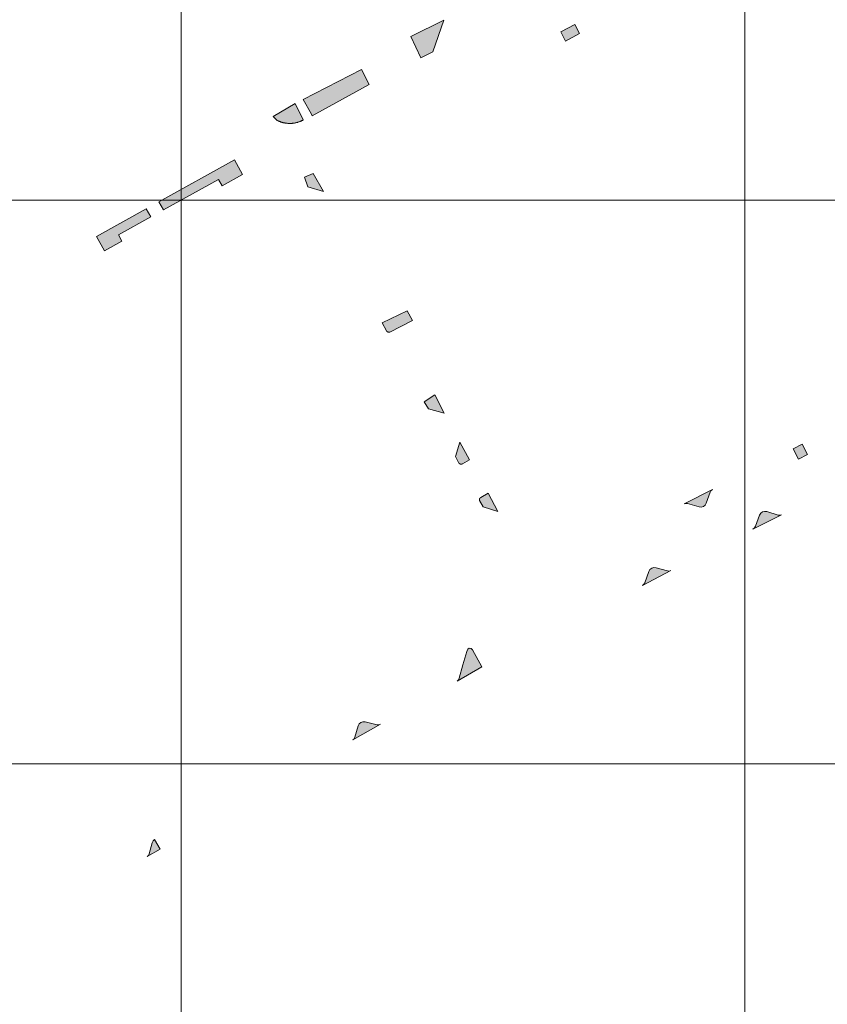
# Model space of a CAD drawing. Header units: metres. Extents: x 191568 to 204791, y 316774 to 325272.
# Tile 56 of 93: x 200316 to 200460, y 319183 to 319358. Entities that reach past the tile are written whole.
import ezdxf

# ---------------------------------------------------------------- set-up
doc = ezdxf.new("R2010")
doc.units = ezdxf.units.M
doc.layers.add('0-MEETLOCATIES-100x100m', color=1, linetype='Continuous', lineweight=13)
doc.layers.add('Gekoppeld_blokhaag', color=7, linetype='Continuous', lineweight=0)

# ---------------------------------------------------------------- blocks, each defined once
blk = doc.blocks.new('*U13')
at = {"layer": '0-MEETLOCATIES-100x100m'}
blk.add_lwpolyline([(-50, 50), (50, 50), (50, -50), (-50, -50)], close=True, dxfattribs=at)
blk = doc.blocks.new('*U14')
at = {"layer": '0-MEETLOCATIES-100x100m', "color": 0, "linetype": 'ByBlock', "lineweight": -2, "transparency": 16777216}
for p in [(2100, 1700), (2200, 1700), (2300, 1700), (2100, 1600), (2200, 1600), (2300, 1600), (2100, 1500), (2200, 1500), (2300, 1500)]:
    blk.add_blockref('*U13', p, dxfattribs=at)

msp = doc.modelspace()

# ---------------------------------------------------------------- hatches: boundary and pattern name
at = {"layer": 'Gekoppeld_blokhaag'}
for points in [[(200378.4, 319346.16), (200377.02, 319348.82), (200366.71, 319343.5), (200368.14, 319340.91), (200368.27, 319340.64), (200370.12, 319341.63)], [(200366.63, 319339.84), (200366.69, 319339.88), (200365.24, 319342.78), (200361.39, 319340.49), (200362.02, 319339.83), (200362.1, 319339.79), (200362.18, 319339.75), (200362.25, 319339.72), (200362.33, 319339.68), (200362.41, 319339.65), (200362.5, 319339.61), (200362.58, 319339.58), (200362.66, 319339.55), (200362.74, 319339.52), (200362.82, 319339.5), (200362.91, 319339.47), (200362.99, 319339.45), (200363.08, 319339.42), (200363.16, 319339.4), (200363.25, 319339.38), (200363.33, 319339.37), (200363.42, 319339.35), (200363.5, 319339.33), (200363.59, 319339.32), (200363.68, 319339.31), (200363.76, 319339.3), (200363.85, 319339.29), (200363.94, 319339.28), (200364.02, 319339.28), (200364.11, 319339.27), (200364.2, 319339.27), (200364.28, 319339.27), (200364.37, 319339.27), (200364.46, 319339.27), (200364.55, 319339.27), (200364.63, 319339.28), (200364.72, 319339.28), (200364.81, 319339.29), (200364.89, 319339.3), (200364.98, 319339.31), (200365.07, 319339.32), (200365.15, 319339.34), (200365.24, 319339.35), (200365.32, 319339.37), (200365.41, 319339.39), (200365.49, 319339.41), (200365.58, 319339.43), (200365.66, 319339.45), (200365.75, 319339.48), (200365.83, 319339.5), (200365.91, 319339.53), (200366, 319339.56), (200366.08, 319339.59), (200366.16, 319339.62), (200366.24, 319339.66), (200366.32, 319339.69), (200366.4, 319339.73), (200366.48, 319339.76), (200366.56, 319339.8)], [(200352.29, 319328.18), (200355.92, 319330.19), (200354.49, 319332.78), (200341.11, 319325.35), (200341.92, 319323.93), (200351.65, 319329.34)], [(200385.16, 319306), (200380.73, 319303.86), (200381.45, 319302.44), (200381.46, 319302.43), (200381.47, 319302.42), (200381.48, 319302.41), (200381.48, 319302.41), (200381.49, 319302.4), (200381.5, 319302.39), (200381.51, 319302.38), (200381.52, 319302.38), (200381.53, 319302.37), (200381.53, 319302.36), (200381.54, 319302.36), (200381.55, 319302.35), (200381.56, 319302.34), (200381.57, 319302.34), (200381.58, 319302.33), (200381.59, 319302.32), (200381.6, 319302.32), (200381.61, 319302.31), (200381.62, 319302.31), (200381.63, 319302.3), (200381.64, 319302.3), (200381.65, 319302.29), (200381.66, 319302.29), (200381.67, 319302.28), (200381.68, 319302.28), (200381.69, 319302.27), (200381.7, 319302.27), (200381.71, 319302.26), (200381.72, 319302.26), (200381.73, 319302.26), (200381.74, 319302.25), (200381.75, 319302.25), (200381.76, 319302.25), (200381.77, 319302.24), (200381.78, 319302.24), (200381.8, 319302.24), (200381.81, 319302.24), (200381.82, 319302.24), (200381.83, 319302.23), (200381.84, 319302.23), (200381.85, 319302.23), (200381.86, 319302.23), (200381.87, 319302.23), (200381.88, 319302.23), (200381.89, 319302.23), (200381.91, 319302.23), (200381.92, 319302.23), (200381.93, 319302.22), (200381.94, 319302.22), (200381.95, 319302.23), (200381.96, 319302.23), (200381.97, 319302.23), (200381.98, 319302.23), (200381.99, 319302.23), (200382.01, 319302.23), (200382.02, 319302.23), (200382.03, 319302.23), (200382.04, 319302.23), (200382.05, 319302.24), (200382.06, 319302.24), (200386.1, 319304.29)], [(200394.48, 319282.73), (200393.7, 319280.13), (200394.33, 319278.99), (200394.34, 319278.98), (200394.34, 319278.98), (200394.35, 319278.97), (200394.35, 319278.97), (200394.36, 319278.96), (200394.36, 319278.95), (200394.37, 319278.95), (200394.37, 319278.94), (200394.38, 319278.94), (200394.38, 319278.93), (200394.39, 319278.92), (200394.39, 319278.92), (200394.4, 319278.91), (200394.4, 319278.91), (200394.41, 319278.9), (200394.41, 319278.9), (200394.42, 319278.89), (200394.42, 319278.89), (200394.43, 319278.88), (200394.44, 319278.88), (200394.44, 319278.87), (200394.45, 319278.87), (200394.46, 319278.87), (200394.46, 319278.86), (200394.47, 319278.86), (200394.47, 319278.85), (200394.48, 319278.85), (200394.49, 319278.84), (200394.49, 319278.84), (200394.5, 319278.84), (200394.51, 319278.83), (200394.51, 319278.83), (200394.52, 319278.83), (200394.53, 319278.82), (200394.54, 319278.82), (200394.54, 319278.82), (200394.55, 319278.82), (200394.56, 319278.81), (200394.56, 319278.81), (200394.57, 319278.81), (200394.58, 319278.81), (200394.59, 319278.8), (200394.59, 319278.8), (200394.6, 319278.8), (200394.61, 319278.8), (200394.62, 319278.8), (200394.62, 319278.8), (200394.63, 319278.79), (200394.64, 319278.79), (200394.65, 319278.79), (200394.65, 319278.79), (200394.66, 319278.79), (200394.67, 319278.79), (200394.68, 319278.79), (200394.68, 319278.79), (200394.69, 319278.79), (200394.7, 319278.79), (200394.71, 319278.79), (200394.71, 319278.79), (200394.72, 319278.79), (200394.73, 319278.79), (200394.74, 319278.79), (200394.75, 319278.79), (200394.75, 319278.79), (200394.76, 319278.79), (200394.77, 319278.79), (200394.78, 319278.79), (200394.78, 319278.79), (200394.79, 319278.8), (200394.8, 319278.8), (200394.81, 319278.8), (200394.81, 319278.8), (200394.82, 319278.8), (200394.83, 319278.81), (200394.84, 319278.81), (200394.84, 319278.81), (200394.85, 319278.81), (200394.86, 319278.82), (200394.86, 319278.82), (200394.87, 319278.82), (200394.88, 319278.82), (200394.89, 319278.83), (200394.89, 319278.83), (200394.9, 319278.83), (200394.91, 319278.84), (200394.91, 319278.84), (200394.92, 319278.84), (200394.93, 319278.85), (200396.19, 319279.55)], [(200398.61, 319271.22), (200401.22, 319270.41), (200399.5, 319273.63), (200398.2, 319272.89), (200398.2, 319272.89), (200398.19, 319272.89), (200398.18, 319272.88), (200398.18, 319272.88), (200398.17, 319272.88), (200398.16, 319272.87), (200398.16, 319272.87), (200398.15, 319272.86), (200398.15, 319272.86), (200398.14, 319272.86), (200398.13, 319272.85), (200398.13, 319272.85), (200398.12, 319272.84), (200398.12, 319272.84), (200398.11, 319272.83), (200398.1, 319272.83), (200398.1, 319272.82), (200398.09, 319272.82), (200398.09, 319272.81), (200398.08, 319272.81), (200398.08, 319272.8), (200398.07, 319272.8), (200398.07, 319272.79), (200398.06, 319272.79), (200398.06, 319272.78), (200398.05, 319272.77), (200398.05, 319272.77), (200398.04, 319272.76), (200398.04, 319272.76), (200398.04, 319272.75), (200398.03, 319272.74), (200398.03, 319272.74), (200398.02, 319272.73), (200398.02, 319272.73), (200398.02, 319272.72), (200398.01, 319272.71), (200398.01, 319272.71), (200398.01, 319272.7), (200398, 319272.69), (200398, 319272.69), (200398, 319272.68), (200397.99, 319272.67), (200397.99, 319272.67), (200397.99, 319272.66), (200397.98, 319272.65), (200397.98, 319272.65), (200397.98, 319272.64), (200397.98, 319272.63), (200397.98, 319272.62), (200397.97, 319272.62), (200397.97, 319272.61), (200397.97, 319272.6), (200397.97, 319272.6), (200397.97, 319272.59), (200397.97, 319272.58), (200397.96, 319272.57), (200397.96, 319272.57), (200397.96, 319272.56), (200397.96, 319272.55), (200397.96, 319272.54), (200397.96, 319272.54), (200397.96, 319272.53), (200397.96, 319272.52), (200397.96, 319272.51), (200397.96, 319272.51), (200397.96, 319272.5), (200397.96, 319272.49), (200397.96, 319272.48), (200397.96, 319272.48), (200397.96, 319272.47), (200397.96, 319272.46), (200397.96, 319272.46), (200397.96, 319272.45), (200397.97, 319272.44), (200397.97, 319272.43), (200397.97, 319272.43), (200397.97, 319272.42), (200397.97, 319272.41), (200397.97, 319272.4), (200397.97, 319272.4), (200397.98, 319272.39), (200397.98, 319272.38), (200397.98, 319272.38), (200397.98, 319272.37), (200397.99, 319272.36), (200397.99, 319272.35), (200397.99, 319272.35), (200397.99, 319272.34), (200398, 319272.33)], [(200393.98, 319240.3), (200398.4, 319242.82), (200396.71, 319245.86), (200396.47, 319246.08), (200396.15, 319246.13), (200395.93, 319245.95), (200395.71, 319245.56), (200395.04, 319243.16), (200394.38, 319240.8), (200394.22, 319240.5)], [(200375.48, 319229.86), (200380.41, 319232.64), (200380.12, 319232.55), (200379.8, 319232.56), (200377.69, 319233.06), (200377.3, 319233.07), (200376.94, 319232.94), (200376.65, 319232.69), (200376.46, 319232.35), (200375.88, 319230.37), (200375.73, 319230.07)], [(200340.33, 319212.21), (200340.05, 319211.97), (200339.89, 319211.62), (200339.38, 319209.66), (200339.24, 319209.37), (200339.01, 319209.17), (200341.31, 319210.46)]]:
    msp.add_hatch(color=1, dxfattribs=at).paths.add_polyline_path(points)
at = {"layer": 'Gekoppeld_blokhaag', "extrusion": (0, 0, -1)}
for points in [[(-200334.54, 319318.35), (-200333.92, 319319.47), (-200339.66, 319322.68), (-200338.85, 319324.09), (-200330.04, 319319.21), (-200331.46, 319316.64)], [(-200434.27, 319271.75), (-200434.54, 319271.83), (-200434.88, 319271.8), (-200436.92, 319271.2), (-200437.31, 319271.16), (-200437.69, 319271.28), (-200437.99, 319271.53), (-200438.18, 319271.87), (-200438.87, 319273.83), (-200439.01, 319274.06), (-200439.28, 319274.28)], [(-200451.57, 319269.82), (-200451.27, 319269.74), (-200450.96, 319269.76), (-200448.94, 319270.37), (-200448.56, 319270.42), (-200448.19, 319270.32), (-200447.87, 319270.09), (-200447.67, 319269.75), (-200446.91, 319267.77), (-200446.76, 319267.5), (-200446.48, 319267.29)], [(-200431.9, 319259.91), (-200431.61, 319259.83), (-200431.3, 319259.84), (-200429.3, 319260.42), (-200428.91, 319260.47), (-200428.53, 319260.37), (-200428.22, 319260.12), (-200428.03, 319259.77), (-200427.29, 319257.75), (-200427.15, 319257.49), (-200426.9, 319257.29)]]:
    msp.add_hatch(color=1, dxfattribs=at).paths.add_polyline_path(points)

# ---------------------------------------------------------------- linework, layer by layer
at = {"layer": 'Gekoppeld_blokhaag', "color": 1, "flags": 128}
for points in [[(200389.67, 319351.96), (200391.63, 319357.59), (200385.77, 319354.67), (200387.57, 319350.88)], [(200415.74, 319355.2), (200414.89, 319356.82), (200412.38, 319355.52), (200413.23, 319353.89)], [(200378.4, 319346.16), (200377.02, 319348.82), (200366.71, 319343.5), (200368.14, 319340.91), (200368.27, 319340.64), (200370.12, 319341.63)], [(200366.63, 319339.84), (200366.69, 319339.88), (200365.24, 319342.78), (200361.39, 319340.49), (200362.02, 319339.83), (200362.02, 319339.83), (200362.1, 319339.79), (200362.18, 319339.75), (200362.25, 319339.72), (200362.33, 319339.68), (200362.41, 319339.65), (200362.5, 319339.61), (200362.58, 319339.58), (200362.66, 319339.55), (200362.74, 319339.52), (200362.82, 319339.5), (200362.91, 319339.47), (200362.99, 319339.45), (200363.08, 319339.42), (200363.16, 319339.4), (200363.25, 319339.38), (200363.33, 319339.37), (200363.42, 319339.35), (200363.5, 319339.33), (200363.59, 319339.32), (200363.68, 319339.31), (200363.76, 319339.3), (200363.85, 319339.29), (200363.94, 319339.28), (200364.02, 319339.28), (200364.11, 319339.27), (200364.2, 319339.27), (200364.28, 319339.27), (200364.37, 319339.27), (200364.46, 319339.27), (200364.55, 319339.27), (200364.63, 319339.28), (200364.72, 319339.28), (200364.81, 319339.29), (200364.89, 319339.3), (200364.98, 319339.31), (200365.07, 319339.32), (200365.15, 319339.34), (200365.24, 319339.35), (200365.32, 319339.37), (200365.41, 319339.39), (200365.49, 319339.41), (200365.58, 319339.43), (200365.66, 319339.45), (200365.75, 319339.48), (200365.83, 319339.5), (200365.91, 319339.53), (200366, 319339.56), (200366.08, 319339.59), (200366.16, 319339.62), (200366.24, 319339.66), (200366.32, 319339.69), (200366.4, 319339.73), (200366.48, 319339.76), (200366.56, 319339.8)], [(200352.29, 319328.18), (200355.92, 319330.19), (200354.49, 319332.78), (200341.11, 319325.35), (200341.92, 319323.93), (200351.65, 319329.34)], [(200367.49, 319328), (200370.29, 319327.16), (200368.44, 319330.38), (200366.91, 319329.75)], [(200334.54, 319318.35), (200333.92, 319319.47), (200339.66, 319322.68), (200338.85, 319324.09), (200330.04, 319319.21), (200331.46, 319316.64)], [(200385.16, 319306), (200380.73, 319303.86), (200381.45, 319302.44), (200381.45, 319302.44), (200381.46, 319302.43), (200381.47, 319302.42), (200381.48, 319302.41), (200381.48, 319302.41), (200381.49, 319302.4), (200381.5, 319302.39), (200381.51, 319302.38), (200381.52, 319302.38), (200381.53, 319302.37), (200381.53, 319302.36), (200381.54, 319302.36), (200381.55, 319302.35), (200381.56, 319302.34), (200381.57, 319302.34), (200381.58, 319302.33), (200381.59, 319302.32), (200381.6, 319302.32), (200381.61, 319302.31), (200381.62, 319302.31), (200381.63, 319302.3), (200381.64, 319302.3), (200381.65, 319302.29), (200381.66, 319302.29), (200381.67, 319302.28), (200381.68, 319302.28), (200381.69, 319302.27), (200381.7, 319302.27), (200381.71, 319302.26), (200381.72, 319302.26), (200381.73, 319302.26), (200381.74, 319302.25), (200381.75, 319302.25), (200381.76, 319302.25), (200381.77, 319302.24), (200381.78, 319302.24), (200381.8, 319302.24), (200381.81, 319302.24), (200381.82, 319302.24), (200381.83, 319302.23), (200381.84, 319302.23), (200381.85, 319302.23), (200381.86, 319302.23), (200381.87, 319302.23), (200381.88, 319302.23), (200381.89, 319302.23), (200381.91, 319302.23), (200381.92, 319302.23), (200381.93, 319302.22), (200381.94, 319302.22), (200381.95, 319302.23), (200381.96, 319302.23), (200381.97, 319302.23), (200381.98, 319302.23), (200381.99, 319302.23), (200382.01, 319302.23), (200382.02, 319302.23), (200382.03, 319302.23), (200382.04, 319302.23), (200382.05, 319302.24), (200382.06, 319302.24), (200382.06, 319302.24), (200386.1, 319304.29)], [(200391.69, 319287.82), (200390.05, 319291.09), (200388.18, 319289.87), (200388.92, 319288.61)], [(200394.48, 319282.73), (200393.7, 319280.13), (200394.33, 319278.99), (200394.33, 319278.99), (200394.34, 319278.98), (200394.34, 319278.98), (200394.35, 319278.97), (200394.35, 319278.97), (200394.36, 319278.96), (200394.36, 319278.95), (200394.37, 319278.95), (200394.37, 319278.94), (200394.38, 319278.94), (200394.38, 319278.93), (200394.39, 319278.92), (200394.39, 319278.92), (200394.4, 319278.91), (200394.4, 319278.91), (200394.41, 319278.9), (200394.41, 319278.9), (200394.42, 319278.89), (200394.42, 319278.89), (200394.43, 319278.88), (200394.44, 319278.88), (200394.44, 319278.87), (200394.45, 319278.87), (200394.46, 319278.87), (200394.46, 319278.86), (200394.47, 319278.86), (200394.47, 319278.85), (200394.48, 319278.85), (200394.49, 319278.84), (200394.49, 319278.84), (200394.5, 319278.84), (200394.51, 319278.83), (200394.51, 319278.83), (200394.52, 319278.83), (200394.53, 319278.82), (200394.54, 319278.82), (200394.54, 319278.82), (200394.55, 319278.82), (200394.56, 319278.81), (200394.56, 319278.81), (200394.57, 319278.81), (200394.58, 319278.81), (200394.59, 319278.8), (200394.59, 319278.8), (200394.6, 319278.8), (200394.61, 319278.8), (200394.62, 319278.8), (200394.62, 319278.8), (200394.63, 319278.79), (200394.64, 319278.79), (200394.65, 319278.79), (200394.65, 319278.79), (200394.66, 319278.79), (200394.67, 319278.79), (200394.68, 319278.79), (200394.68, 319278.79), (200394.69, 319278.79), (200394.7, 319278.79), (200394.71, 319278.79), (200394.71, 319278.79), (200394.72, 319278.79), (200394.73, 319278.79), (200394.74, 319278.79), (200394.75, 319278.79), (200394.75, 319278.79), (200394.76, 319278.79), (200394.77, 319278.79), (200394.78, 319278.79), (200394.78, 319278.79), (200394.79, 319278.8), (200394.8, 319278.8), (200394.81, 319278.8), (200394.81, 319278.8), (200394.82, 319278.8), (200394.83, 319278.81), (200394.84, 319278.81), (200394.84, 319278.81), (200394.85, 319278.81), (200394.86, 319278.82), (200394.86, 319278.82), (200394.87, 319278.82), (200394.88, 319278.82), (200394.89, 319278.83), (200394.89, 319278.83), (200394.9, 319278.83), (200394.91, 319278.84), (200394.91, 319278.84), (200394.92, 319278.84), (200394.93, 319278.85), (200394.93, 319278.85), (200396.19, 319279.55)], [(200454.56, 319279.69), (200456.18, 319280.5), (200455.24, 319282.34), (200453.63, 319281.54)], [(200398.61, 319271.22), (200401.22, 319270.41), (200399.5, 319273.63), (200398.2, 319272.89), (200398.2, 319272.89), (200398.2, 319272.89), (200398.19, 319272.89), (200398.18, 319272.88), (200398.18, 319272.88), (200398.17, 319272.88), (200398.16, 319272.87), (200398.16, 319272.87), (200398.15, 319272.86), (200398.15, 319272.86), (200398.14, 319272.86), (200398.13, 319272.85), (200398.13, 319272.85), (200398.12, 319272.84), (200398.12, 319272.84), (200398.11, 319272.83), (200398.1, 319272.83), (200398.1, 319272.82), (200398.09, 319272.82), (200398.09, 319272.81), (200398.08, 319272.81), (200398.08, 319272.8), (200398.07, 319272.8), (200398.07, 319272.79), (200398.06, 319272.79), (200398.06, 319272.78), (200398.05, 319272.77), (200398.05, 319272.77), (200398.04, 319272.76), (200398.04, 319272.76), (200398.04, 319272.75), (200398.03, 319272.74), (200398.03, 319272.74), (200398.02, 319272.73), (200398.02, 319272.73), (200398.02, 319272.72), (200398.01, 319272.71), (200398.01, 319272.71), (200398.01, 319272.7), (200398, 319272.69), (200398, 319272.69), (200398, 319272.68), (200397.99, 319272.67), (200397.99, 319272.67), (200397.99, 319272.66), (200397.98, 319272.65), (200397.98, 319272.65), (200397.98, 319272.64), (200397.98, 319272.63), (200397.98, 319272.62), (200397.97, 319272.62), (200397.97, 319272.61), (200397.97, 319272.6), (200397.97, 319272.6), (200397.97, 319272.59), (200397.97, 319272.58), (200397.96, 319272.57), (200397.96, 319272.57), (200397.96, 319272.56), (200397.96, 319272.55), (200397.96, 319272.54), (200397.96, 319272.54), (200397.96, 319272.53), (200397.96, 319272.52), (200397.96, 319272.51), (200397.96, 319272.51), (200397.96, 319272.5), (200397.96, 319272.49), (200397.96, 319272.48), (200397.96, 319272.48), (200397.96, 319272.47), (200397.96, 319272.46), (200397.96, 319272.46), (200397.96, 319272.45), (200397.97, 319272.44), (200397.97, 319272.43), (200397.97, 319272.43), (200397.97, 319272.42), (200397.97, 319272.41), (200397.97, 319272.4), (200397.97, 319272.4), (200397.98, 319272.39), (200397.98, 319272.38), (200397.98, 319272.38), (200397.98, 319272.37), (200397.99, 319272.36), (200397.99, 319272.35), (200397.99, 319272.35), (200397.99, 319272.34), (200398, 319272.33), (200398, 319272.33)], [(200434.27, 319271.75), (200434.54, 319271.83), (200434.88, 319271.8), (200436.92, 319271.2), (200437.31, 319271.16), (200437.69, 319271.28), (200437.99, 319271.53), (200438.18, 319271.87), (200438.87, 319273.83), (200439.01, 319274.06), (200439.28, 319274.28)], [(200451.57, 319269.82), (200451.27, 319269.74), (200450.96, 319269.76), (200448.94, 319270.37), (200448.56, 319270.42), (200448.19, 319270.32), (200447.87, 319270.09), (200447.67, 319269.75), (200446.91, 319267.77), (200446.76, 319267.5), (200446.48, 319267.29)], [(200431.9, 319259.91), (200431.61, 319259.83), (200431.3, 319259.84), (200429.3, 319260.42), (200428.91, 319260.47), (200428.53, 319260.37), (200428.22, 319260.12), (200428.03, 319259.77), (200427.29, 319257.75), (200427.15, 319257.49), (200426.9, 319257.29)], [(200393.98, 319240.3), (200398.4, 319242.82), (200396.71, 319245.86), (200396.47, 319246.08), (200396.15, 319246.13), (200395.93, 319245.95), (200395.71, 319245.56), (200395.04, 319243.16), (200394.38, 319240.8), (200394.22, 319240.5)], [(200375.48, 319229.86), (200380.41, 319232.64), (200380.12, 319232.55), (200379.8, 319232.56), (200377.69, 319233.06), (200377.3, 319233.07), (200376.94, 319232.94), (200376.65, 319232.69), (200376.46, 319232.35), (200375.88, 319230.37), (200375.73, 319230.07)], [(200340.33, 319212.21), (200340.05, 319211.97), (200339.89, 319211.62), (200339.38, 319209.66), (200339.24, 319209.37), (200339.01, 319209.17), (200341.31, 319210.46)]]:
    msp.add_lwpolyline(points, close=True, dxfattribs=at)
at = {"layer": 'Gekoppeld_blokhaag', "color": 1}
for points in [[(200389.67, 319351.96), (200391.63, 319357.59), (200387.57, 319350.88), (200385.77, 319354.67)], [(200367.49, 319328), (200370.29, 319327.16), (200366.91, 319329.75), (200368.44, 319330.38)], [(200391.69, 319287.82), (200390.05, 319291.09), (200388.92, 319288.61), (200388.18, 319289.87)]]:
    msp.add_solid(points, dxfattribs=at)
at = {"layer": 'Gekoppeld_blokhaag', "color": 1, "extrusion": (0, 0, -1)}
for points in [[(-200415.74, 319355.2), (-200414.89, 319356.82), (-200413.23, 319353.89), (-200412.38, 319355.52)], [(-200454.56, 319279.69), (-200456.18, 319280.5), (-200453.63, 319281.54), (-200455.24, 319282.34)]]:
    msp.add_solid(points, dxfattribs=at)

# ---------------------------------------------------------------- block references
at = {"layer": '0-MEETLOCATIES-100x100m'}
msp.add_blockref('*U14', (198195.07, 317675.64), dxfattribs=at)

doc.saveas('drawing.dxf')
